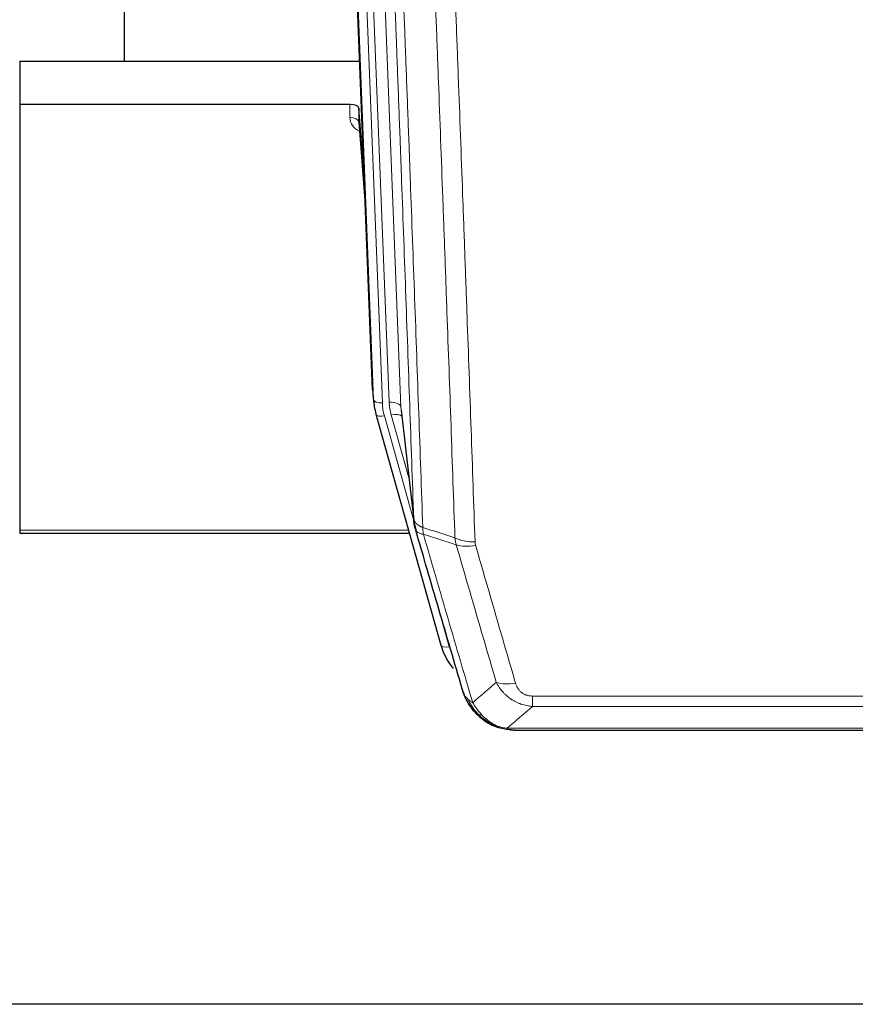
# Model space of a CAD drawing. Header units: inches. Extents: x 0 to 23760, y -13 to 16800.
# Tile 41 of 223: x 5880 to 6165, y 5931 to 6268. Entities that reach past the tile are written whole.
import ezdxf

# ---------------------------------------------------------------- set-up
doc = ezdxf.new("R2010")
doc.units = ezdxf.units.IN
doc.layers.add('254', color=7, linetype='Continuous', true_color=0xffffff)

msp = doc.modelspace()

# ---------------------------------------------------------------- linework, layer by layer
at = {"layer": '254', "color": 2, "linetype": 'Continuous', "lineweight": 25}
for p, q in [((5915.399, 6480.126), (5915.399, 6253.326)), ((6000.335, 6141.031), (5987.761, 6460.395)), ((5879.739, 6253.319), (5995.913, 6253.319)), ((5879.739, 6253.319), (5879.739, 6238.509)), ((5992.641, 6238.509), (5879.739, 6238.509)), ((5879.739, 6238.509), (5879.739, 6093.04)), ((5995.64, 6237.259), (5995.629, 6232.682)), ((5997.463, 6213.977), (5995.64, 6237.259)), ((5995.636, 6232.502), (5997.844, 6204.303)), ((6000.456, 6139.447), (6000.83, 6136.188)), ((6010.132, 6134.046), (6014.547, 6095.527)), ((6001.492, 6132.822), (6001.511, 6132.725)), ((6001.511, 6132.726), (6023.685, 6053.839)), ((5879.739, 6093.04), (5879.739, 6092.01)), ((5879.739, 6092.01), (6012.957, 6092.01)), ((6041.736, 6026.224), (6041.636, 6026.252)), ((6048.678, 6024.748), (6266.799, 6024.748)), ((6402.239, 5931.075), (5265.239, 5931.075))]:
    msp.add_line(p, q, dxfattribs=at)
at = {"layer": '254', "color": 110, "linetype": 'Continuous', "lineweight": 13}
for p, q in [((5996.975, 6467.113), (6010.041, 6135.219)), ((6000.708, 6137.773), (5988.009, 6460.336)), ((5990.944, 6460.604), (6003.702, 6136.553)), ((5993.231, 6462.428), (6006.049, 6136.846)), ((5992.631, 6234.093), (5992.641, 6238.509)), ((5995.629, 6232.682), (5997.836, 6204.495)), ((6000.335, 6141.031), (6000.708, 6137.773)), ((6010.041, 6135.219), (6014.418, 6097.038)), ((6004.399, 6132.152), (6014.472, 6096.318)), ((6012.773, 6111.007), (6006.747, 6132.445)), ((5879.739, 6093.04), (6012.67, 6093.04)), ((6021.848, 6070.077), (6026.573, 6053.266)), ((6055.067, 6036.412), (6260.41, 6036.412)), ((6055.067, 6032.878), (6055.067, 6036.412)), ((6260.41, 6032.878), (6055.067, 6032.878)), ((6041.636, 6026.252), (6041.568, 6026.409)), ((6046.336, 6025.41), (6269.141, 6025.41))]:
    msp.add_line(p, q, dxfattribs=at)
at = {"layer": '254', "color": 2, "linetype": 'Continuous', "lineweight": 25}
for centre, major_axis, ratio, start_param, end_param in [((5992.642, 6237.215), (3, 0), 0.4313147, 0.033781, 1.5709509), ((6027.72, 6138.689), (-27.027, -0.37), 0.8864308, 0.02276, 0.2319114), ((6049.88, 6059.853), (-27.014, -0.465), 0.8900028, 0.2292736, 0.604674)]:
    msp.add_ellipse(centre, major_axis=major_axis, ratio=ratio, start_param=start_param, end_param=end_param, dxfattribs=at)
at = {"layer": '254', "color": 110, "linetype": 'Continuous', "lineweight": 13}
for centre, major_axis, ratio, start_param, end_param in [((5998.635, 6234.093), (-6.003, -0.046), 0.8757409, 6.2743462, 7.3700502), ((5992.631, 6232.639), (-3, 0.007), 0.4848086, 3.1763596, 4.7135294), ((6003.702, 6137.938), (2.998, 0.118), 0.4614673, 3.175787, 4.6942235), ((6006.049, 6134.999), (3.997, 0.157), 0.4614673, 0.0341943, 1.5526308), ((6030.067, 6137.596), (-24.033, -0.038), 0.8858289, 0.0334668, 0.2426182), ((6027.72, 6137.303), (-24.033, -0.038), 0.8858289, 0.0334668, 0.2426182), ((6004.399, 6133.537), (2.888, 0.812), 0.4480327, 3.1416079, 4.5871119), ((6006.747, 6130.598), (3.851, 1.082), 0.4480327, 0.2500116, 1.4455193), ((6035.372, 6094.689), (-9.994, -0.345), 0.559112, 0.7940626, 1.551472), ((6035.559, 6093.516), (-9.604, -2.788), 0.5442898, 0.6684637, 1.414101), ((6026.573, 6054.651), (2.888, 0.812), 0.4480327, 3.1416079, 4.5871119), ((6049.22, 6046.633), (-9.598, -2.808), 0.562843, 0.6646512, 1.4076092)]:
    msp.add_ellipse(centre, major_axis=major_axis, ratio=ratio, start_param=start_param, end_param=end_param, dxfattribs=at)
for points, knots in [([(6014.418, 6097.038), (6013.973, 6109.886), (6013.067, 6135.737), (6011.661, 6174.981), (6010.69, 6201.455), (6010.136, 6216.434), (6010.074, 6218.099), (6009.95, 6221.433), (6009.764, 6226.436), (6009.328, 6238.135), (6008.949, 6248.204), (6008.631, 6256.618), (6008.567, 6258.301), (6008.44, 6261.671), (6008.248, 6266.729), (6007.798, 6278.553), (6007.407, 6288.725), (6006.621, 6309.12), (6005.558, 6336.448), (6003.917, 6377.842), (6002.793, 6405.707), (6002.223, 6419.707)], [0, 0, 0, 0, 0.125, 0.25, 0.375, 0.375, 0.390625, 0.390625, 0.40625, 0.4375, 0.5, 0.5, 0.515625, 0.515625, 0.53125, 0.5625, 0.625, 0.625, 0.75, 0.875, 1, 1, 1, 1]), ([(6005.278, 6417.926), (6005.85, 6403.873), (6006.977, 6375.903), (6008.623, 6334.351), (6009.689, 6306.92), (6010.477, 6286.447), (6010.868, 6276.236), (6011.32, 6264.367), (6011.512, 6259.29), (6011.64, 6255.908), (6011.704, 6254.217), (6012.023, 6245.772), (6012.403, 6235.665), (6012.841, 6223.921), (6013.027, 6218.899), (6013.151, 6215.552), (6013.213, 6213.881), (6013.769, 6198.844), (6014.742, 6172.269), (6016.153, 6132.876), (6017.061, 6106.926), (6017.507, 6094.03)], [0, 0, 0, 0, 0.125, 0.25, 0.375, 0.375, 0.4375, 0.46875, 0.484375, 0.484375, 0.5, 0.5, 0.5625, 0.59375, 0.609375, 0.609375, 0.625, 0.625, 0.75, 0.875, 1, 1, 1, 1]), ([(6028.504, 6090.461), (6028.066, 6103.159), (6027.174, 6128.704), (6026.253, 6154.551), (6025.55, 6174.049), (6025.313, 6180.567), (6024.837, 6193.641), (6024.597, 6200.197), (6023.87, 6219.921), (6023.379, 6233.142), (6022.754, 6249.756), (6022.629, 6253.083), (6022.377, 6259.745), (6021.998, 6269.75), (6021.615, 6279.792), (6020.844, 6299.925), (6019.8, 6326.899), (6018.19, 6367.751), (6017.088, 6395.246), (6016.53, 6409.059)], [0, 0, 0, 0, 0.125, 0.25, 0.25, 0.3125, 0.3125, 0.375, 0.375, 0.5, 0.5, 0.53125, 0.53125, 0.5625, 0.625, 0.625, 0.75, 0.875, 1, 1, 1, 1]), ([(6023.413, 6408.098), (6023.971, 6394.268), (6025.071, 6366.738), (6026.679, 6325.834), (6027.721, 6298.825), (6028.492, 6278.667), (6028.874, 6268.612), (6029.253, 6258.594), (6029.504, 6251.924), (6029.629, 6248.593), (6030.253, 6231.957), (6030.744, 6218.72), (6031.469, 6198.971), (6031.709, 6192.407), (6032.185, 6179.316), (6032.421, 6172.789), (6033.123, 6153.266), (6034.044, 6127.387), (6034.934, 6101.809), (6035.372, 6089.095)], [0, 0, 0, 0, 0.125, 0.25, 0.375, 0.375, 0.4375, 0.46875, 0.46875, 0.5, 0.5, 0.625, 0.625, 0.6875, 0.6875, 0.75, 0.75, 0.875, 1, 1, 1, 1]), ([(6014.418, 6097.038), (6014.419, 6097.031), (6014.421, 6097.015), (6014.424, 6096.991), (6014.427, 6096.967), (6014.431, 6096.944), (6014.434, 6096.92), (6014.439, 6096.896), (6014.443, 6096.873), (6014.447, 6096.849), (6014.452, 6096.826), (6014.457, 6096.802), (6014.463, 6096.779), (6014.468, 6096.755), (6014.474, 6096.731), (6014.48, 6096.708), (6014.487, 6096.685), (6014.493, 6096.661), (6014.5, 6096.638), (6014.507, 6096.614), (6014.515, 6096.591), (6014.522, 6096.568), (6014.53, 6096.544), (6014.538, 6096.521), (6014.546, 6096.498), (6014.555, 6096.474), (6014.564, 6096.451), (6014.573, 6096.428), (6014.582, 6096.405), (6014.592, 6096.382), (6014.602, 6096.359), (6014.612, 6096.335), (6014.623, 6096.312), (6014.633, 6096.289), (6014.644, 6096.266), (6014.655, 6096.244), (6014.667, 6096.221), (6014.678, 6096.198), (6014.69, 6096.175), (6014.702, 6096.152), (6014.714, 6096.129), (6014.727, 6096.107), (6014.74, 6096.084), (6014.753, 6096.061), (6014.766, 6096.039), (6014.78, 6096.016), (6014.794, 6095.994), (6014.808, 6095.971), (6014.822, 6095.949), (6014.837, 6095.926), (6014.852, 6095.904), (6014.867, 6095.882), (6014.882, 6095.86), (6014.898, 6095.837), (6014.913, 6095.815), (6014.929, 6095.793), (6014.946, 6095.771), (6014.962, 6095.749), (6014.979, 6095.727), (6014.996, 6095.705), (6015.013, 6095.683), (6015.031, 6095.662), (6015.048, 6095.64), (6015.066, 6095.618), (6015.084, 6095.596), (6015.103, 6095.575), (6015.122, 6095.553), (6015.14, 6095.532), (6015.16, 6095.51), (6015.179, 6095.489), (6015.199, 6095.468), (6015.218, 6095.447), (6015.239, 6095.425), (6015.259, 6095.404), (6015.279, 6095.383), (6015.3, 6095.362), (6015.327, 6095.335), (6015.361, 6095.302), (6015.402, 6095.263), (6015.444, 6095.225), (6015.486, 6095.187), (6015.529, 6095.149), (6015.573, 6095.111), (6015.618, 6095.074), (6015.664, 6095.036), (6015.71, 6095), (6015.757, 6094.963), (6015.805, 6094.927), (6015.854, 6094.891), (6015.903, 6094.856), (6015.953, 6094.82), (6016.004, 6094.786), (6016.056, 6094.751), (6016.108, 6094.717), (6016.161, 6094.683), (6016.215, 6094.649), (6016.27, 6094.616), (6016.325, 6094.583), (6016.381, 6094.551), (6016.438, 6094.519), (6016.496, 6094.487), (6016.554, 6094.455), (6016.613, 6094.424), (6016.672, 6094.394), (6016.733, 6094.363), (6016.794, 6094.333), (6016.855, 6094.304), (6016.917, 6094.275), (6016.98, 6094.246), (6017.044, 6094.218), (6017.108, 6094.19), (6017.173, 6094.162), (6017.239, 6094.135), (6017.305, 6094.108), (6017.372, 6094.082), (6017.439, 6094.056), (6017.485, 6094.039), (6017.507, 6094.03)], [0, 0, 0, 0, 0.0066687, 0.0133374, 0.0200061, 0.0266746, 0.0333432, 0.0400116, 0.0466801, 0.0533484, 0.0600168, 0.066685, 0.0733532, 0.0800214, 0.0866895, 0.0933575, 0.1000255, 0.1066935, 0.1133614, 0.1200292, 0.126697, 0.1333647, 0.1400324, 0.1467001, 0.1533676, 0.1600352, 0.1667026, 0.1733701, 0.1800374, 0.1867047, 0.193372, 0.2000392, 0.2067064, 0.2133735, 0.2200405, 0.2267075, 0.2333745, 0.2400414, 0.2467082, 0.253375, 0.2600418, 0.2667085, 0.2733751, 0.2800417, 0.2867082, 0.2933747, 0.3000412, 0.3067075, 0.3133739, 0.3200401, 0.3267064, 0.3333725, 0.3400387, 0.3467047, 0.3533708, 0.3600367, 0.3667026, 0.3733685, 0.3800343, 0.3867001, 0.3933658, 0.4000315, 0.4066971, 0.4133626, 0.4200281, 0.4266936, 0.433359, 0.4400243, 0.4466896, 0.4533549, 0.4600201, 0.4666852, 0.4733503, 0.4800154, 0.4866804, 0.4933453, 0.5000102, 0.5125098, 0.5250093, 0.5375088, 0.5500082, 0.5625077, 0.5750071, 0.5875066, 0.600006, 0.6125054, 0.6250049, 0.6375043, 0.6500037, 0.6625032, 0.6750026, 0.6875021, 0.7000016, 0.7125011, 0.7250006, 0.7375001, 0.7499997, 0.7624993, 0.7749989, 0.7874985, 0.7999982, 0.812498, 0.8249977, 0.8374975, 0.8499974, 0.8624973, 0.8749972, 0.8874972, 0.8999973, 0.9124974, 0.9249976, 0.9374978, 0.9499981, 0.9624985, 0.9749989, 0.9874994, 1, 1, 1, 1]), ([(6014.974, 6093.588), (6014.996, 6093.342), (6015.073, 6093.111), (6015.337, 6092.691), (6015.523, 6092.503), (6015.994, 6092.181), (6016.28, 6092.047), (6016.938, 6091.843), (6017.311, 6091.774), (6017.719, 6091.739)], [0, 0, 0, 0, 0.25, 0.25, 0.5, 0.5, 0.75, 0.75, 1, 1, 1, 1]), ([(6017.719, 6091.739), (6017.644, 6092.111), (6017.602, 6092.484), (6017.544, 6093.242), (6017.528, 6093.629), (6017.507, 6094.03)], [0, 0, 0, 0, 0.5, 0.5, 1, 1, 1, 1]), ([(6017.719, 6091.739), (6020.542, 6082.046), (6023.357, 6072.399), (6027.571, 6057.996), (6028.974, 6053.206), (6031.776, 6043.65), (6033.175, 6038.884), (6034.573, 6034.129)], [0, 0, 0, 0, 0.5, 0.5, 0.75, 0.75, 1, 1, 1, 1]), ([(6042.64, 6041.092), (6041.505, 6044.978), (6040.369, 6048.871), (6038.093, 6056.674), (6036.955, 6060.583), (6033.535, 6072.333), (6031.251, 6080.196), (6028.963, 6088.089)], [0, 0, 0, 0, 0.25, 0.25, 0.5, 0.5, 1, 1, 1, 1]), ([(6035.559, 6087.918), (6035.503, 6088.112), (6035.46, 6088.306), (6035.398, 6088.699), (6035.379, 6088.896), (6035.372, 6089.095)], [0, 0, 0, 0, 0.5, 0.5, 1, 1, 1, 1]), ([(6035.559, 6087.918), (6037.845, 6080.013), (6040.126, 6072.137), (6043.541, 6060.369), (6044.679, 6056.454), (6046.951, 6048.639), (6048.086, 6044.739), (6049.22, 6040.847)], [0, 0, 0, 0, 0.5, 0.5, 0.75, 0.75, 1, 1, 1, 1]), ([(6055.067, 6032.878), (6054.733, 6032.902), (6054.399, 6032.935), (6053.736, 6033.022), (6053.408, 6033.076), (6052.432, 6033.268), (6051.795, 6033.437), (6051.092, 6033.673), (6051.014, 6033.7), (6050.859, 6033.755), (6050.781, 6033.784), (6050.55, 6033.87), (6050.397, 6033.931), (6049.942, 6034.119), (6049.347, 6034.388), (6048.775, 6034.696), (6048.353, 6034.941), (6048.145, 6035.067), (6047.939, 6035.199), (6047.803, 6035.287), (6047.735, 6035.332), (6047.13, 6035.742), (6046.622, 6036.138), (6045.902, 6036.777), (6045.67, 6036.998), (6045.332, 6037.34), (6045.22, 6037.456), (6045.002, 6037.691), (6044.894, 6037.811), (6044.367, 6038.416), (6043.979, 6038.923), (6043.264, 6039.977), (6042.938, 6040.524), (6042.64, 6041.092)], [0, 0, 0, 0, 0.0625, 0.0625, 0.125, 0.125, 0.25, 0.25, 0.265625, 0.265625, 0.28125, 0.28125, 0.3125, 0.3125, 0.375, 0.4375, 0.4375, 0.46875, 0.484375, 0.484375, 0.5, 0.5, 0.625, 0.625, 0.6875, 0.6875, 0.71875, 0.71875, 0.75, 0.75, 0.875, 0.875, 1, 1, 1, 1]), ([(6055.067, 6036.412), (6054.885, 6036.412), (6054.702, 6036.418), (6054.339, 6036.444), (6054.159, 6036.464), (6053.803, 6036.517), (6053.628, 6036.551), (6053.281, 6036.633), (6053.11, 6036.682), (6052.899, 6036.752), (6052.857, 6036.766), (6052.774, 6036.796), (6052.649, 6036.843), (6052.528, 6036.893), (6052.289, 6036.998), (6051.981, 6037.151), (6051.694, 6037.329), (6051.521, 6037.449), (6051.486, 6037.473), (6051.418, 6037.522), (6051.385, 6037.547), (6051.285, 6037.624), (6051.22, 6037.676), (6051.03, 6037.835), (6050.911, 6037.945), (6050.684, 6038.173), (6050.577, 6038.291), (6050.375, 6038.534), (6050.279, 6038.659), (6050.166, 6038.819), (6050.144, 6038.852), (6050.1, 6038.917), (6050.078, 6038.949), (6050.014, 6039.048), (6049.973, 6039.114), (6049.855, 6039.313), (6049.781, 6039.448), (6049.644, 6039.72), (6049.581, 6039.858), (6049.404, 6040.275), (6049.304, 6040.559), (6049.22, 6040.847)], [0, 0, 0, 0, 0.0625, 0.0625, 0.125, 0.125, 0.1875, 0.1875, 0.25, 0.25, 0.265625, 0.265625, 0.28125, 0.3125, 0.3125, 0.375, 0.4375, 0.4375, 0.453125, 0.453125, 0.46875, 0.46875, 0.5, 0.5, 0.5625, 0.5625, 0.625, 0.625, 0.6875, 0.6875, 0.703125, 0.703125, 0.71875, 0.71875, 0.75, 0.75, 0.8125, 0.8125, 0.875, 0.875, 1, 1, 1, 1]), ([(6031.656, 6037.044), (6031.812, 6036.759), (6031.992, 6036.484), (6032.396, 6035.955), (6032.621, 6035.701), (6032.866, 6035.46)], [0, 0, 0, 0, 0.5, 0.5, 1, 1, 1, 1]), ([(6036.524, 6030.135), (6036.153, 6030.524), (6035.796, 6030.93), (6034.436, 6032.613), (6033.565, 6034.007), (6032.866, 6035.46)], [0, 0, 0, 0, 0.25, 0.25, 1, 1, 1, 1]), ([(6032.866, 6035.46), (6033.112, 6035.213), (6033.379, 6034.977), (6033.949, 6034.533), (6034.253, 6034.324), (6034.573, 6034.129)], [0, 0, 0, 0, 0.5, 0.5, 1, 1, 1, 1]), ([(6037.749, 6029.922), (6037.45, 6030.239), (6037.159, 6030.567), (6036.033, 6031.917), (6035.266, 6033.014), (6034.573, 6034.129)], [0, 0, 0, 0, 0.25, 0.25, 1, 1, 1, 1]), ([(6035.539, 6030.62), (6035.569, 6030.593), (6035.602, 6030.567), (6035.736, 6030.466), (6035.849, 6030.396), (6036.099, 6030.274), (6036.235, 6030.222), (6036.426, 6030.162), (6036.475, 6030.148), (6036.524, 6030.135)], [0, 0, 0, 0, 0.125, 0.125, 0.5, 0.5, 0.875, 0.875, 1, 1, 1, 1]), ([(6036.524, 6030.135), (6036.623, 6030.109), (6036.724, 6030.086), (6036.981, 6030.035), (6037.139, 6030.011), (6037.449, 6029.967), (6037.603, 6029.947), (6037.749, 6029.922)], [0, 0, 0, 0, 0.25, 0.25, 0.625, 0.625, 1, 1, 1, 1]), ([(6041.718, 6026.804), (6041.538, 6026.901), (6041.359, 6027.003), (6040.652, 6027.427), (6040.138, 6027.785), (6039.143, 6028.572), (6038.664, 6029), (6038.05, 6029.609), (6037.898, 6029.764), (6037.749, 6029.922)], [0, 0, 0, 0, 0.125, 0.125, 0.5, 0.5, 0.875, 0.875, 1, 1, 1, 1]), ([(6041.568, 6026.409), (6041.566, 6026.439), (6041.568, 6026.472), (6041.581, 6026.557), (6041.597, 6026.613), (6041.645, 6026.716), (6041.678, 6026.765), (6041.718, 6026.804)], [0, 0, 0, 0, 0.25, 0.25, 0.625, 0.625, 1, 1, 1, 1]), ([(6046.336, 6025.41), (6045.116, 6025.512), (6043.94, 6025.806), (6042.446, 6026.433), (6042.078, 6026.609), (6041.718, 6026.804)], [0, 0, 0, 0, 0.75, 0.75, 1, 1, 1, 1]), ([(6047.207, 6024.89), (6047.088, 6024.917), (6046.978, 6024.948), (6046.73, 6025.035), (6046.605, 6025.096), (6046.418, 6025.238), (6046.357, 6025.319), (6046.336, 6025.41)], [0, 0, 0, 0, 0.25, 0.25, 0.625, 0.625, 1, 1, 1, 1])]:
    msp.add_open_spline(points, degree=3, knots=knots, dxfattribs=at)
at = {"layer": '254', "color": 2, "linetype": 'Continuous', "lineweight": 25}
for points, knots in [([(6014.974, 6093.588), (6014.969, 6093.605), (6014.959, 6093.639), (6014.944, 6093.692), (6014.929, 6093.745), (6014.913, 6093.8), (6014.898, 6093.856), (6014.883, 6093.912), (6014.867, 6093.97), (6014.852, 6094.029), (6014.837, 6094.09), (6014.821, 6094.151), (6014.806, 6094.213), (6014.79, 6094.277), (6014.775, 6094.342), (6014.76, 6094.408), (6014.745, 6094.475), (6014.73, 6094.543), (6014.715, 6094.612), (6014.7, 6094.683), (6014.686, 6094.754), (6014.671, 6094.827), (6014.657, 6094.901), (6014.643, 6094.976), (6014.629, 6095.052), (6014.615, 6095.13), (6014.602, 6095.208), (6014.581, 6095.335), (6014.555, 6095.504), (6014.527, 6095.711), (6014.503, 6095.903), (6014.484, 6096.08), (6014.468, 6096.243), (6014.455, 6096.39), (6014.445, 6096.522), (6014.438, 6096.639), (6014.431, 6096.741), (6014.427, 6096.828), (6014.423, 6096.9), (6014.421, 6096.956), (6014.419, 6096.997), (6014.418, 6097.023), (6014.418, 6097.035), (6014.418, 6097.038)], [0, 0, 0, 0, 0.0155037, 0.0313049, 0.0474035, 0.0637997, 0.0804935, 0.097485, 0.1147743, 0.1323613, 0.1502462, 0.1684289, 0.1869096, 0.2056883, 0.224765, 0.2441397, 0.2638126, 0.2837835, 0.3040527, 0.32462, 0.3454856, 0.3666494, 0.3881116, 0.409872, 0.4319308, 0.454288, 0.4769435, 0.4998975, 0.5635611, 0.6228928, 0.6778927, 0.7285606, 0.7748966, 0.8169007, 0.8545729, 0.8879131, 0.9169214, 0.9415977, 0.9619421, 0.9779545, 0.989635, 0.9969835, 1, 1, 1, 1]), ([(6031.017, 6038.818), (6029.686, 6043.341), (6028.354, 6047.874), (6025.686, 6056.96), (6024.35, 6061.514), (6020.34, 6075.207), (6017.66, 6084.377), (6014.974, 6093.588)], [0, 0, 0, 0, 0.25, 0.25, 0.5, 0.5, 1, 1, 1, 1]), ([(6035.048, 6031.322), (6035.037, 6031.335), (6035.014, 6031.361), (6034.979, 6031.401), (6034.943, 6031.442), (6034.907, 6031.483), (6034.871, 6031.525), (6034.835, 6031.568), (6034.798, 6031.611), (6034.76, 6031.655), (6034.723, 6031.7), (6034.685, 6031.746), (6034.646, 6031.792), (6034.607, 6031.839), (6034.568, 6031.887), (6034.529, 6031.936), (6034.489, 6031.985), (6034.449, 6032.035), (6034.409, 6032.086), (6034.368, 6032.138), (6034.327, 6032.19), (6034.285, 6032.243), (6034.244, 6032.297), (6034.202, 6032.352), (6034.16, 6032.407), (6034.117, 6032.463), (6034.075, 6032.52), (6034.032, 6032.578), (6033.988, 6032.637), (6033.945, 6032.696), (6033.901, 6032.756), (6033.858, 6032.817), (6033.813, 6032.879), (6033.769, 6032.942), (6033.725, 6033.005), (6033.68, 6033.07), (6033.635, 6033.135), (6033.59, 6033.201), (6033.545, 6033.268), (6033.5, 6033.335), (6033.454, 6033.404), (6033.409, 6033.473), (6033.363, 6033.543), (6033.318, 6033.614), (6033.272, 6033.686), (6033.226, 6033.759), (6033.18, 6033.833), (6033.134, 6033.907), (6033.088, 6033.983), (6033.041, 6034.059), (6032.995, 6034.136), (6032.949, 6034.214), (6032.903, 6034.293), (6032.856, 6034.373), (6032.81, 6034.454), (6032.764, 6034.535), (6032.718, 6034.618), (6032.672, 6034.701), (6032.626, 6034.786), (6032.58, 6034.871), (6032.534, 6034.957), (6032.488, 6035.045), (6032.442, 6035.133), (6032.397, 6035.222), (6032.351, 6035.312), (6032.306, 6035.403), (6032.261, 6035.495), (6032.216, 6035.587), (6032.171, 6035.681), (6032.126, 6035.776), (6032.082, 6035.871), (6032.038, 6035.968), (6031.994, 6036.066), (6031.95, 6036.164), (6031.907, 6036.263), (6031.864, 6036.364), (6031.821, 6036.465), (6031.778, 6036.568), (6031.736, 6036.671), (6031.694, 6036.775), (6031.653, 6036.881), (6031.612, 6036.987), (6031.571, 6037.094), (6031.531, 6037.202), (6031.491, 6037.311), (6031.451, 6037.421), (6031.412, 6037.532), (6031.374, 6037.645), (6031.335, 6037.758), (6031.298, 6037.872), (6031.261, 6037.987), (6031.224, 6038.102), (6031.188, 6038.219), (6031.153, 6038.337), (6031.118, 6038.456), (6031.083, 6038.576), (6031.05, 6038.697), (6031.028, 6038.778), (6031.017, 6038.818)], [0, 0, 0, 0, 0.0060657, 0.012223, 0.0184718, 0.0248123, 0.0312443, 0.0377679, 0.0443831, 0.0510899, 0.0578883, 0.0647782, 0.0717598, 0.0788329, 0.0859977, 0.093254, 0.1006019, 0.1080414, 0.1155725, 0.1231952, 0.1309095, 0.1387154, 0.1466129, 0.1546019, 0.1626826, 0.1708549, 0.1791188, 0.1874742, 0.1959213, 0.20446, 0.2130903, 0.2218121, 0.2306256, 0.2395307, 0.2485274, 0.2576156, 0.2667955, 0.276067, 0.2854301, 0.2948848, 0.3044311, 0.314069, 0.3237985, 0.3336196, 0.3435324, 0.3535367, 0.3636326, 0.3738202, 0.3840993, 0.3944701, 0.4049324, 0.4154864, 0.426132, 0.4368691, 0.4476979, 0.4586183, 0.4696303, 0.480734, 0.4919292, 0.503216, 0.5145945, 0.5260645, 0.5376262, 0.5492795, 0.5610244, 0.5728609, 0.584789, 0.5968087, 0.60892, 0.621123, 0.6334175, 0.6458037, 0.6582815, 0.6708509, 0.6835119, 0.6962645, 0.7091087, 0.7220445, 0.735072, 0.748191, 0.7614017, 0.774704, 0.7880979, 0.8015834, 0.8151605, 0.8288293, 0.8425896, 0.8564416, 0.8703852, 0.8844204, 0.8985472, 0.9127656, 0.9270756, 0.9414773, 0.9559705, 0.9705554, 0.9852319, 1, 1, 1, 1]), ([(6031.017, 6038.818), (6031.074, 6038.508), (6031.156, 6038.204), (6031.37, 6037.611), (6031.501, 6037.323), (6031.656, 6037.044)], [0, 0, 0, 0, 0.5, 0.5, 1, 1, 1, 1]), ([(6035.539, 6030.62), (6035.104, 6031.089), (6034.694, 6031.58), (6033.164, 6033.616), (6032.268, 6035.304), (6031.656, 6037.044)], [0, 0, 0, 0, 0.25, 0.25, 1, 1, 1, 1]), ([(6035.109, 6031.187), (6035.13, 6031.143), (6035.153, 6031.098), (6035.232, 6030.963), (6035.295, 6030.873), (6035.421, 6030.729), (6035.477, 6030.673), (6035.539, 6030.62)], [0, 0, 0, 0, 0.2280377, 0.2280377, 0.6912151, 0.6912151, 1, 1, 1, 1]), ([(6038.049, 6028.362), (6037.403, 6028.844), (6036.788, 6029.37), (6035.98, 6030.156), (6035.756, 6030.385), (6035.539, 6030.62)], [0, 0, 0, 0, 0.7159091, 0.7159091, 1, 1, 1, 1]), ([(6041.568, 6026.409), (6041.339, 6026.521), (6041.112, 6026.638), (6040.21, 6027.131), (6039.551, 6027.553), (6038.281, 6028.491), (6037.671, 6029.007), (6036.899, 6029.75), (6036.71, 6029.94), (6036.524, 6030.135)], [0, 0, 0, 0, 0.125, 0.125, 0.5, 0.5, 0.875, 0.875, 1, 1, 1, 1]), ([(6047.207, 6024.89), (6045.796, 6024.979), (6044.36, 6025.285), (6042.489, 6025.987), (6042.025, 6026.186), (6041.568, 6026.409)], [0, 0, 0, 0, 0.75, 0.75, 1, 1, 1, 1]), ([(6043.734, 6025.494), (6043.655, 6025.518), (6043.575, 6025.543), (6042.902, 6025.755), (6042.314, 6025.974), (6041.736, 6026.224)], [0, 0, 0, 0, 0.1180686, 0.1180686, 1, 1, 1, 1]), ([(6048.878, 6024.75), (6048.804, 6024.748), (6048.73, 6024.748), (6048.434, 6024.748), (6048.212, 6024.757), (6047.785, 6024.792), (6047.58, 6024.818), (6047.327, 6024.864), (6047.266, 6024.877), (6047.207, 6024.89)], [0, 0, 0, 0, 0.125, 0.125, 0.5, 0.5, 0.875, 0.875, 1, 1, 1, 1])]:
    msp.add_open_spline(points, degree=3, knots=knots, dxfattribs=at)
for points, degree in [([(6014.541, 6095.608), (6015.291, 6092.777)], 1), ([(6038.125, 6028.306), (6039.772, 6027.085), (6041.638, 6026.251)], 2), ([(6048.878, 6024.75), (6048.261, 6024.746), (6047.638, 6024.776), (6047.012, 6024.84)], 3)]:
    msp.add_open_spline(points, degree=degree, dxfattribs=at)
at = {"layer": '254', "color": 110, "linetype": 'Continuous', "lineweight": 13}
for points in [[(6017.507, 6094.03), (6021.172, 6092.842), (6024.838, 6091.653), (6028.504, 6090.461)], [(6028.963, 6088.089), (6025.214, 6089.308), (6021.467, 6090.524), (6017.719, 6091.739)], [(6028.963, 6088.089), (6028.85, 6088.473), (6028.662, 6089.252), (6028.545, 6090.054), (6028.504, 6090.461)], [(6034.573, 6034.129), (6037.247, 6036.452), (6039.937, 6038.773), (6042.64, 6041.092)], [(6055.067, 6032.878), (6052.14, 6030.392), (6049.229, 6027.902), (6046.336, 6025.41)]]:
    msp.add_open_spline(points, degree=3, dxfattribs=at)

doc.saveas('drawing.dxf')
